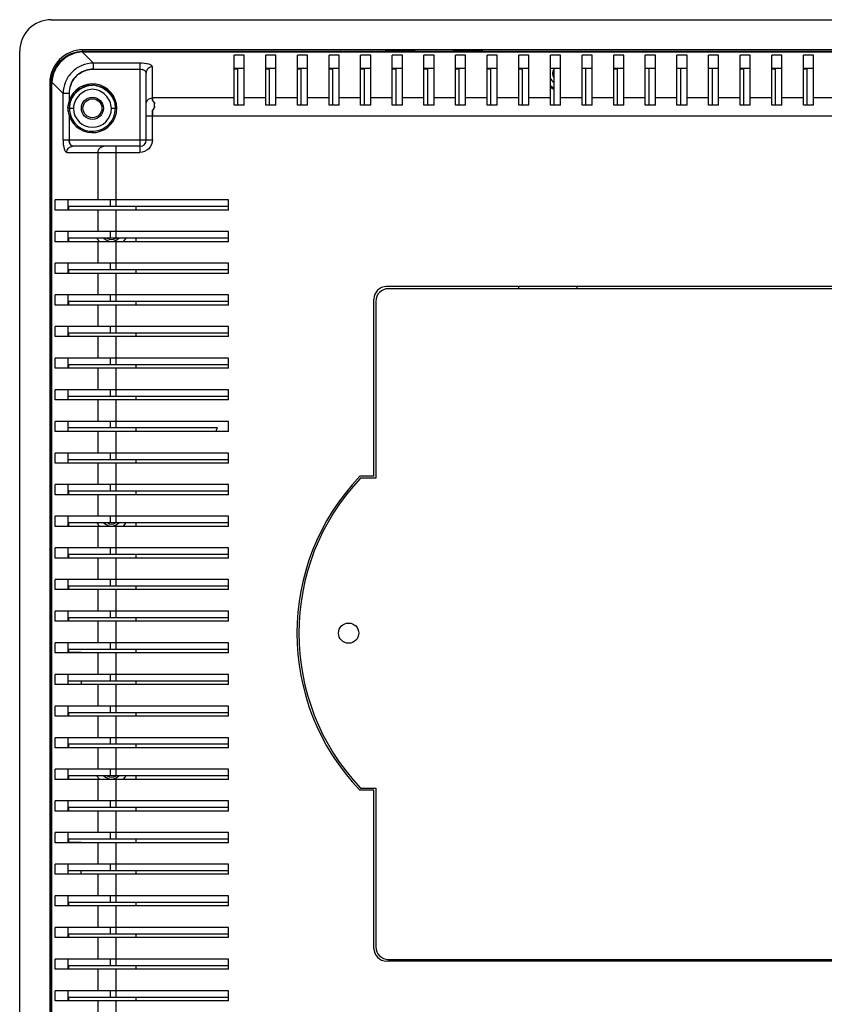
# Model space of a CAD drawing. Header units: inches. Extents: x 0 to 34, y 0 to 22.
# Tile 18 of 31: x 20.9 to 24.7, y 7.9 to 12.5. Entities that reach past the tile are written whole.
import ezdxf

# ---------------------------------------------------------------- set-up
doc = ezdxf.new("R2010")
doc.units = ezdxf.units.IN
doc.header["$LTSCALE"] = 1.87
doc.header["$MEASUREMENT"] = 0
doc.layers.get('0').update_dxf_attribs({"linetype": 'CONTINUOUS'})

msp = doc.modelspace()

# ---------------------------------------------------------------- linework, layer by layer
at = {"color": 7, "linetype": 'CONTINUOUS'}
for p, q in [((21.0849, 12.4947), (29.9727, 12.4947)), ((20.9372, 5.6443), (20.9372, 12.3471)), ((21.2325, 12.3472), (21.2325, 12.3543)), ((29.825, 12.3543), (21.2325, 12.3543)), ((22.6469, 12.3486), (22.6469, 12.3507)), ((22.6469, 12.3507), (22.7798, 12.3507)), ((22.7798, 12.3486), (22.6469, 12.3486)), ((22.7798, 12.3507), (22.7798, 12.3486)), ((22.9628, 12.3486), (22.9628, 12.3507)), ((22.9628, 12.3507), (23.0957, 12.3507)), ((23.0957, 12.3486), (22.9628, 12.3486)), ((23.0957, 12.3507), (23.0957, 12.3486)), ((21.9382, 12.2646), (21.9559, 12.2646)), ((22.0859, 12.2646), (22.1036, 12.2646)), ((22.2335, 12.2646), (22.2512, 12.2646)), ((22.3811, 12.2646), (22.3989, 12.2646)), ((22.5288, 12.2646), (22.5465, 12.2646)), ((22.6764, 12.2646), (22.6941, 12.2646)), ((22.824, 12.2646), (22.8418, 12.2646)), ((22.9717, 12.2646), (22.9894, 12.2646)), ((23.1193, 12.2646), (23.137, 12.2646)), ((23.267, 12.2646), (23.2847, 12.2646)), ((23.7099, 12.2646), (23.7276, 12.2646)), ((24.3004, 12.2646), (24.3181, 12.2646)), ((24.4481, 12.2646), (24.4658, 12.2646)), ((24.5957, 12.2646), (24.6134, 12.2646)), ((21.0777, 12.1994), (21.0777, 5.7919)), ((21.0777, 12.1994), (21.0847, 12.1994)), ((21.5565, 12.1215), (21.5564, 12.1198)), ((21.5564, 12.1198), (21.5566, 12.1187)), ((21.5565, 12.1215), (21.5573, 12.1253)), ((21.5574, 12.1253), (21.5565, 12.1215)), ((21.5566, 12.1187), (21.557, 12.1179)), ((21.5572, 12.1179), (21.5568, 12.1187)), ((21.5576, 12.1282), (21.5573, 12.1295)), ((21.5573, 12.1294), (21.5574, 12.1281)), ((21.5573, 12.1253), (21.5576, 12.1272)), ((21.5574, 12.1281), (21.5575, 12.1271)), ((21.5575, 12.1271), (21.5574, 12.1253)), ((21.5564, 12.0669), (21.5565, 12.0647)), ((21.5573, 12.0576), (21.5565, 12.0647)), ((21.5565, 12.0647), (21.5573, 12.0576)), ((21.5575, 12.0549), (21.5573, 12.0576)), ((21.5573, 12.0576), (21.5575, 12.0514)), ((21.5575, 12.0476), (21.5576, 12.0522)), ((21.5599, 12.0762), (21.5616, 12.0782)), ((21.5636, 12.0806), (21.56, 12.0762)), ((21.5616, 12.0782), (21.5636, 12.0806)), ((21.0813, 11.5971), (21.0813, 11.7299)), ((21.0813, 11.7299), (21.0833, 11.7299)), ((21.0833, 11.7299), (21.0833, 11.5971)), ((21.0833, 11.5971), (21.0813, 11.5971)), ((21.1674, 11.6058), (21.1674, 11.6235)), ((21.4817, 11.6058), (21.4817, 11.6235)), ((21.1674, 11.4582), (21.1674, 11.4759)), ((21.4817, 11.4582), (21.4817, 11.4759)), ((21.0813, 11.2811), (21.0813, 11.414)), ((21.0813, 11.414), (21.0833, 11.414)), ((21.0833, 11.414), (21.0833, 11.2811)), ((21.1674, 11.3106), (21.1674, 11.3283)), ((21.4817, 11.3106), (21.4817, 11.3283)), ((21.0833, 11.2811), (21.0813, 11.2811)), ((21.1674, 11.1629), (21.1674, 11.1806)), ((21.4817, 11.1629), (21.4817, 11.1806)), ((21.1674, 11.0153), (21.1674, 11.033)), ((21.4817, 11.0153), (21.4817, 11.033)), ((21.1674, 10.8676), (21.1674, 10.8854)), ((21.4817, 10.8676), (21.4817, 10.8854)), ((21.4817, 10.72), (21.4817, 10.7377)), ((21.4817, 10.5724), (21.4817, 10.5901)), ((21.4817, 10.4247), (21.4817, 10.4424)), ((21.1674, 10.2771), (21.1674, 10.2948)), ((21.4817, 10.2771), (21.4817, 10.2948)), ((21.1674, 10.1295), (21.1674, 10.1472)), ((21.4817, 10.1295), (21.4817, 10.1472)), ((21.1674, 9.9818), (21.1674, 9.9995)), ((21.4817, 9.9818), (21.4817, 9.9995)), ((21.1674, 9.8342), (21.1674, 9.8519)), ((21.4817, 9.8342), (21.4817, 9.8519)), ((21.1674, 9.6865), (21.1674, 9.7043)), ((21.4817, 9.6865), (21.4817, 9.7043)), ((21.1674, 9.5401), (21.1674, 9.5566)), ((21.2237, 9.5401), (21.1674, 9.5401)), ((21.4817, 9.5389), (21.4817, 9.5566)), ((21.2237, 9.409), (21.2237, 9.3913)), ((21.4817, 9.3913), (21.4817, 9.409)), ((21.1674, 9.2436), (21.1674, 9.2613)), ((21.4817, 9.2436), (21.4817, 9.2613)), ((21.1674, 9.096), (21.1674, 9.1137)), ((21.4817, 9.096), (21.4817, 9.1137)), ((21.1674, 8.9484), (21.1674, 8.9661)), ((21.4817, 8.9484), (21.4817, 8.9661)), ((21.1674, 8.8007), (21.1674, 8.8184)), ((21.4817, 8.8007), (21.4817, 8.8184)), ((21.1674, 8.6542), (21.1674, 8.6708)), ((21.2237, 8.6542), (21.1674, 8.6542)), ((21.4817, 8.6531), (21.4817, 8.6708)), ((21.2237, 8.5054), (21.2237, 8.5232)), ((21.4817, 8.5054), (21.4817, 8.5232)), ((21.1674, 8.3578), (21.1674, 8.3755)), ((21.4817, 8.3578), (21.4817, 8.3755)), ((21.1674, 8.2102), (21.1674, 8.2279)), ((21.4817, 8.2102), (21.4817, 8.2279)), ((21.1674, 8.0625), (21.1674, 8.0802)), ((21.4817, 8.0625), (21.4817, 8.0802)), ((21.1674, 7.9149), (21.1674, 7.9326)), ((21.4817, 7.9149), (21.4817, 7.9326))]:
    msp.add_line(p, q, dxfattribs=at)
at = {"color": 6, "linetype": 'CONTINUOUS'}
for p, q in [((21.2814, 12.292), (21.2289, 12.3445)), ((21.2289, 12.3445), (21.2325, 12.3445)), ((29.825, 12.347), (21.2325, 12.347)), ((21.2325, 12.3445), (21.2325, 12.3467)), ((21.2325, 12.3445), (29.825, 12.3445)), ((21.9382, 12.096), (21.9382, 12.3295)), ((21.9855, 12.3295), (21.9382, 12.3295)), ((21.9855, 12.0956), (21.9855, 12.3295)), ((22.0859, 12.096), (22.0859, 12.3295)), ((22.1331, 12.3295), (22.0859, 12.3295)), ((22.1331, 12.0956), (22.1331, 12.3295)), ((22.2335, 12.096), (22.2335, 12.3295)), ((22.2807, 12.3295), (22.2335, 12.3295)), ((22.2807, 12.0956), (22.2807, 12.3295)), ((22.3811, 12.096), (22.3811, 12.3295)), ((22.4284, 12.3295), (22.3811, 12.3295)), ((22.4284, 12.0956), (22.4284, 12.3295)), ((22.5288, 12.096), (22.5288, 12.3295)), ((22.576, 12.3295), (22.5288, 12.3295)), ((22.576, 12.0956), (22.576, 12.3295)), ((22.6764, 12.096), (22.6764, 12.3295)), ((22.7237, 12.3295), (22.6764, 12.3295)), ((22.7237, 12.0956), (22.7237, 12.3295)), ((22.824, 12.096), (22.824, 12.3295)), ((22.8713, 12.3295), (22.824, 12.3295)), ((22.8713, 12.0956), (22.8713, 12.3295)), ((22.9717, 12.096), (22.9717, 12.3295)), ((23.0189, 12.3295), (22.9717, 12.3295)), ((23.0189, 12.0956), (23.0189, 12.3295)), ((23.1193, 12.096), (23.1193, 12.3295)), ((23.1666, 12.3295), (23.1193, 12.3295)), ((23.1666, 12.0956), (23.1666, 12.3295)), ((23.267, 12.096), (23.267, 12.3295)), ((23.3142, 12.3295), (23.267, 12.3295)), ((23.3142, 12.0956), (23.3142, 12.3295)), ((23.4146, 12.096), (23.4146, 12.3295)), ((23.4618, 12.3295), (23.4146, 12.3295)), ((23.4618, 12.0956), (23.4618, 12.3295)), ((23.5622, 12.096), (23.5622, 12.3295)), ((23.6095, 12.3295), (23.5622, 12.3295)), ((23.6095, 12.0956), (23.6095, 12.3295)), ((23.7099, 12.096), (23.7099, 12.3295)), ((23.7571, 12.3295), (23.7099, 12.3295)), ((23.7571, 12.0956), (23.7571, 12.3295)), ((23.8575, 12.096), (23.8575, 12.3295)), ((23.9048, 12.3295), (23.8575, 12.3295)), ((23.9048, 12.0956), (23.9048, 12.3295)), ((24.0052, 12.096), (24.0052, 12.3295)), ((24.0524, 12.3295), (24.0052, 12.3295)), ((24.0524, 12.0956), (24.0524, 12.3295)), ((24.1528, 12.096), (24.1528, 12.3295)), ((24.2, 12.3295), (24.1528, 12.3295)), ((24.2, 12.0956), (24.2, 12.3295)), ((24.3004, 12.096), (24.3004, 12.3295)), ((24.3477, 12.3295), (24.3004, 12.3295)), ((24.3477, 12.0956), (24.3477, 12.3295)), ((24.4481, 12.096), (24.4481, 12.3295)), ((24.4953, 12.3295), (24.4481, 12.3295)), ((24.4953, 12.0956), (24.4953, 12.3295)), ((24.5957, 12.096), (24.5957, 12.3295)), ((24.6429, 12.3295), (24.5957, 12.3295)), ((24.6429, 12.0956), (24.6429, 12.3295)), ((21.2814, 12.2637), (21.2814, 12.292)), ((21.4983, 12.292), (21.2814, 12.292)), ((21.4983, 12.292), (21.4983, 11.8745)), ((21.5573, 12.1295), (21.5573, 12.2745)), ((21.2814, 12.2637), (21.4983, 12.2637)), ((21.5278, 11.9336), (21.5278, 12.2462)), ((21.9382, 12.2679), (21.9855, 12.2679)), ((21.9559, 12.096), (21.9559, 12.2679)), ((22.0859, 12.2679), (22.1331, 12.2679)), ((22.1036, 12.096), (22.1036, 12.2679)), ((22.2335, 12.2679), (22.2807, 12.2679)), ((22.2512, 12.096), (22.2512, 12.2679)), ((22.3811, 12.2679), (22.4284, 12.2679)), ((22.3989, 12.096), (22.3989, 12.2679)), ((22.5288, 12.2679), (22.576, 12.2679)), ((22.5465, 12.096), (22.5465, 12.2679)), ((22.6764, 12.2679), (22.7237, 12.2679)), ((22.6941, 12.096), (22.6941, 12.2679)), ((22.824, 12.2679), (22.8713, 12.2679)), ((22.8418, 12.096), (22.8418, 12.2679)), ((22.9717, 12.2679), (23.0189, 12.2679)), ((22.9894, 12.096), (22.9894, 12.2679)), ((23.1193, 12.2679), (23.1666, 12.2679)), ((23.137, 12.096), (23.137, 12.2679)), ((23.267, 12.2679), (23.3142, 12.2679)), ((23.2847, 12.096), (23.2847, 12.2679)), ((23.4146, 12.2679), (23.4618, 12.2679)), ((23.4323, 12.096), (23.4323, 12.2679)), ((23.5622, 12.2679), (23.6095, 12.2679)), ((23.58, 12.096), (23.58, 12.2679)), ((23.7099, 12.2679), (23.7571, 12.2679)), ((23.7276, 12.096), (23.7276, 12.2679)), ((23.8575, 12.2679), (23.9048, 12.2679)), ((23.8752, 12.096), (23.8752, 12.2679)), ((24.0052, 12.2679), (24.0524, 12.2679)), ((24.0229, 12.096), (24.0229, 12.2679)), ((24.1528, 12.2679), (24.2, 12.2679)), ((24.1705, 12.096), (24.1705, 12.2679)), ((24.3004, 12.2679), (24.3477, 12.2679)), ((24.3181, 12.096), (24.3181, 12.2679)), ((24.4481, 12.2679), (24.4953, 12.2679)), ((24.4658, 12.096), (24.4658, 12.2679)), ((24.5957, 12.2679), (24.6429, 12.2679)), ((24.6134, 12.096), (24.6134, 12.2679)), ((21.0849, 12.1993), (21.0849, 5.7919)), ((21.0873, 12.1993), (21.0851, 12.1993)), ((21.0873, 12.1993), (21.0874, 12.2029)), ((21.0873, 5.7919), (21.0873, 12.1993)), ((21.1398, 12.1505), (21.0874, 12.2029)), ((21.1398, 11.9337), (21.1398, 12.1505)), ((21.1683, 12.1506), (21.1406, 12.1505)), ((21.1682, 12.1506), (21.1682, 12.1151)), ((21.1682, 12.1151), (21.1738, 12.1133)), ((21.9382, 12.1295), (21.5573, 12.1295)), ((21.9855, 12.096), (21.9382, 12.096)), ((22.0859, 12.1295), (21.9855, 12.1295)), ((22.1331, 12.096), (22.0859, 12.096)), ((22.2335, 12.1295), (22.1331, 12.1295)), ((22.2807, 12.096), (22.2335, 12.096)), ((22.3811, 12.1295), (22.2807, 12.1295)), ((22.4284, 12.096), (22.3811, 12.096)), ((22.5288, 12.1295), (22.4284, 12.1295)), ((22.576, 12.096), (22.5288, 12.096)), ((22.6764, 12.1295), (22.576, 12.1295)), ((22.7237, 12.096), (22.6764, 12.096)), ((22.824, 12.1295), (22.7237, 12.1295)), ((22.8713, 12.096), (22.824, 12.096)), ((22.9717, 12.1295), (22.8713, 12.1295)), ((23.0189, 12.096), (22.9717, 12.096)), ((23.1193, 12.1295), (23.0189, 12.1295)), ((23.1666, 12.096), (23.1193, 12.096)), ((23.267, 12.1295), (23.1666, 12.1295)), ((23.3142, 12.096), (23.267, 12.096)), ((23.4146, 12.1295), (23.3142, 12.1295)), ((23.4618, 12.096), (23.4146, 12.096)), ((23.5622, 12.1295), (23.4618, 12.1295)), ((23.6095, 12.096), (23.5622, 12.096)), ((23.7099, 12.1295), (23.6095, 12.1295)), ((23.7571, 12.096), (23.7099, 12.096)), ((23.8575, 12.1295), (23.7571, 12.1295)), ((23.9048, 12.096), (23.8575, 12.096)), ((24.0052, 12.1295), (23.9048, 12.1295)), ((24.0524, 12.096), (24.0052, 12.096)), ((24.1528, 12.1295), (24.0524, 12.1295)), ((24.2, 12.096), (24.1528, 12.096)), ((24.3004, 12.1295), (24.2, 12.1295)), ((24.3477, 12.096), (24.3004, 12.096)), ((24.4481, 12.1295), (24.3477, 12.1295)), ((24.4953, 12.096), (24.4481, 12.096)), ((24.5957, 12.1295), (24.4953, 12.1295)), ((24.6429, 12.096), (24.5957, 12.096)), ((24.7433, 12.1295), (24.6429, 12.1295)), ((21.169, 12.0812), (21.1618, 12.0812)), ((21.1682, 12.0474), (21.1738, 12.0492)), ((21.1682, 12.0474), (21.1682, 11.9336)), ((21.169, 12.0812), (21.1882, 12.081)), ((21.3654, 12.081), (21.3847, 12.0812)), ((29.5298, 12.0446), (21.5278, 12.0446)), ((21.5573, 11.9336), (21.5573, 12.0446)), ((21.1406, 11.9337), (21.1683, 11.9336)), ((21.1682, 11.9336), (21.5573, 11.9336)), ((21.4983, 11.9041), (21.1856, 11.9041)), ((21.3872, 11.6235), (21.3872, 11.9041)), ((21.1574, 11.8745), (21.4983, 11.8745)), ((21.3023, 11.8745), (21.3023, 11.6531)), ((21.1024, 11.6058), (21.1024, 11.6531)), ((21.9116, 11.6531), (21.1024, 11.6531)), ((21.164, 11.6058), (21.164, 11.6531)), ((21.3589, 11.6531), (21.3589, 11.6235)), ((21.9116, 11.6058), (21.9116, 11.6531)), ((21.9116, 11.6058), (21.1024, 11.6058)), ((21.164, 11.6235), (21.9116, 11.6235)), ((21.3023, 11.6058), (21.3023, 11.5054)), ((21.3872, 11.4759), (21.3872, 11.6058)), ((21.1024, 11.4582), (21.1024, 11.5054)), ((21.9116, 11.5054), (21.1024, 11.5054)), ((21.164, 11.4582), (21.164, 11.5054)), ((21.3589, 11.5054), (21.3589, 11.4759)), ((21.9116, 11.4582), (21.9116, 11.5054)), ((21.9116, 11.4582), (21.1024, 11.4582)), ((21.164, 11.4759), (21.9116, 11.4759)), ((21.3023, 11.4582), (21.3023, 11.3578)), ((21.3872, 11.3283), (21.3872, 11.4582)), ((21.1024, 11.3106), (21.1024, 11.3578)), ((21.9116, 11.3578), (21.1024, 11.3578)), ((21.164, 11.3106), (21.164, 11.3578)), ((21.3589, 11.3578), (21.3589, 11.3283)), ((21.9116, 11.3106), (21.9116, 11.3578)), ((21.9116, 11.3106), (21.1024, 11.3106)), ((21.164, 11.3283), (21.9116, 11.3283)), ((21.3023, 11.3106), (21.3023, 11.2102)), ((21.3872, 11.1806), (21.3872, 11.3106)), ((25.824, 11.2491), (22.6498, 11.2491)), ((25.8152, 11.2388), (22.6587, 11.2388)), ((23.267, 11.2388), (23.267, 11.2491)), ((23.5386, 11.2491), (23.5386, 11.2388)), ((21.1024, 11.1629), (21.1024, 11.2102)), ((21.9116, 11.2102), (21.1024, 11.2102)), ((21.164, 11.1629), (21.164, 11.2102)), ((21.164, 11.1806), (21.9116, 11.1806)), ((21.3589, 11.2102), (21.3589, 11.1806)), ((21.9116, 11.1629), (21.9116, 11.2102)), ((22.5908, 10.3633), (22.5908, 11.1901)), ((22.5996, 11.1798), (22.5996, 10.355)), ((21.9116, 11.1629), (21.1024, 11.1629)), ((21.3023, 11.1629), (21.3023, 11.0625)), ((21.3872, 11.033), (21.3872, 11.1629)), ((21.1024, 11.0153), (21.1024, 11.0625)), ((21.9116, 11.0625), (21.1024, 11.0625)), ((21.164, 11.0153), (21.164, 11.0625)), ((21.164, 11.033), (21.9116, 11.033)), ((21.3589, 11.0625), (21.3589, 11.033)), ((21.9116, 11.0153), (21.9116, 11.0625)), ((21.9116, 11.0153), (21.1024, 11.0153)), ((21.3023, 11.0153), (21.3023, 10.9149)), ((21.3872, 10.8854), (21.3872, 11.0153)), ((21.1024, 10.8676), (21.1024, 10.9149)), ((21.9116, 10.9149), (21.1024, 10.9149)), ((21.164, 10.8676), (21.164, 10.9149)), ((21.3589, 10.9149), (21.3589, 10.8854)), ((21.9116, 10.8676), (21.9116, 10.9149)), ((21.9116, 10.8676), (21.1024, 10.8676)), ((21.164, 10.8854), (21.9116, 10.8854)), ((21.3023, 10.8676), (21.3023, 10.7673)), ((21.3872, 10.7377), (21.3872, 10.8676)), ((21.1024, 10.72), (21.1024, 10.7673)), ((21.9116, 10.7673), (21.1024, 10.7673)), ((21.164, 10.72), (21.164, 10.7673)), ((21.3589, 10.7673), (21.3589, 10.7377)), ((21.9116, 10.72), (21.9116, 10.7673)), ((21.9116, 10.72), (21.1024, 10.72)), ((21.164, 10.7377), (21.9116, 10.7377)), ((21.3023, 10.72), (21.3023, 10.6196)), ((21.3872, 10.5901), (21.3872, 10.72)), ((21.1024, 10.5724), (21.1024, 10.6196)), ((21.9116, 10.6196), (21.1024, 10.6196)), ((21.164, 10.5724), (21.164, 10.6196)), ((21.3589, 10.6196), (21.3589, 10.5901)), ((21.9116, 10.5724), (21.9116, 10.6196)), ((21.9116, 10.5724), (21.1024, 10.5724)), ((21.8586, 10.5901), (21.164, 10.5901)), ((21.3023, 10.5724), (21.3023, 10.472)), ((21.3872, 10.4424), (21.3872, 10.5724)), ((21.1024, 10.4247), (21.1024, 10.472)), ((21.9116, 10.472), (21.1024, 10.472)), ((21.164, 10.4247), (21.164, 10.472)), ((21.164, 10.4424), (21.9116, 10.4424)), ((21.3589, 10.472), (21.3589, 10.4424)), ((21.9116, 10.4247), (21.9116, 10.472)), ((21.9116, 10.4247), (21.1024, 10.4247)), ((21.3023, 10.4247), (21.3023, 10.3243)), ((21.3872, 10.2948), (21.3872, 10.4247)), ((22.5908, 10.3633), (22.5246, 10.3633)), ((22.5996, 10.355), (22.5284, 10.355)), ((21.1024, 10.2771), (21.1024, 10.3243)), ((21.9116, 10.3243), (21.1024, 10.3243)), ((21.164, 10.2771), (21.164, 10.3243)), ((21.3589, 10.3243), (21.3589, 10.2948)), ((21.9116, 10.2771), (21.9116, 10.3243)), ((21.9116, 10.2771), (21.1024, 10.2771)), ((21.164, 10.2948), (21.9116, 10.2948)), ((21.3023, 10.2771), (21.3023, 10.1767)), ((21.3872, 10.1472), (21.3872, 10.2771)), ((21.1024, 10.1295), (21.1024, 10.1767)), ((21.9116, 10.1767), (21.1024, 10.1767)), ((21.164, 10.1295), (21.164, 10.1767)), ((21.3589, 10.1767), (21.3589, 10.1472)), ((21.9116, 10.1295), (21.9116, 10.1767)), ((21.9116, 10.1295), (21.1024, 10.1295)), ((21.164, 10.1472), (21.9116, 10.1472)), ((21.3023, 10.1295), (21.3023, 10.0291)), ((21.3872, 9.9995), (21.3872, 10.1295)), ((21.1024, 9.9818), (21.1024, 10.0291)), ((21.9116, 10.0291), (21.1024, 10.0291)), ((21.164, 9.9818), (21.164, 10.0291)), ((21.3589, 10.0291), (21.3589, 9.9995)), ((21.9116, 9.9818), (21.9116, 10.0291)), ((21.9116, 9.9818), (21.1024, 9.9818)), ((21.164, 9.9995), (21.9116, 9.9995)), ((21.3023, 9.9818), (21.3023, 9.8814)), ((21.3872, 9.8519), (21.3872, 9.9818)), ((21.1024, 9.8342), (21.1024, 9.8814)), ((21.9116, 9.8814), (21.1024, 9.8814)), ((21.164, 9.8342), (21.164, 9.8814)), ((21.164, 9.8519), (21.9116, 9.8519)), ((21.3589, 9.8814), (21.3589, 9.8519)), ((21.9116, 9.8342), (21.9116, 9.8814)), ((21.9116, 9.8342), (21.1024, 9.8342)), ((21.3023, 9.8342), (21.3023, 9.7338)), ((21.3872, 9.7043), (21.3872, 9.8342)), ((21.1024, 9.6865), (21.1024, 9.7338)), ((21.9116, 9.7338), (21.1024, 9.7338)), ((21.164, 9.6865), (21.164, 9.7338)), ((21.164, 9.7043), (21.9116, 9.7043)), ((21.3589, 9.7338), (21.3589, 9.7043)), ((21.9116, 9.6865), (21.9116, 9.7338)), ((21.9116, 9.6865), (21.1024, 9.6865)), ((21.3023, 9.6865), (21.3023, 9.5861)), ((21.3872, 9.5566), (21.3872, 9.6865)), ((21.1024, 9.5389), (21.1024, 9.5861)), ((21.9116, 9.5861), (21.1024, 9.5861)), ((21.164, 9.5389), (21.164, 9.5861)), ((21.3589, 9.5861), (21.3589, 9.5566)), ((21.9116, 9.5389), (21.9116, 9.5861)), ((21.9116, 9.5389), (21.1024, 9.5389)), ((21.164, 9.5566), (21.9116, 9.5566)), ((21.3023, 9.5389), (21.3023, 9.4385)), ((21.3872, 9.409), (21.3872, 9.5389)), ((21.1024, 9.3913), (21.1024, 9.4385)), ((21.9116, 9.4385), (21.1024, 9.4385)), ((21.164, 9.3913), (21.164, 9.4385)), ((21.3589, 9.4385), (21.3589, 9.409)), ((21.9116, 9.3913), (21.9116, 9.4385)), ((21.9116, 9.3913), (21.1024, 9.3913)), ((21.164, 9.409), (21.9116, 9.409)), ((21.3023, 9.3913), (21.3023, 9.2909)), ((21.3872, 9.2613), (21.3872, 9.3913)), ((21.1024, 9.2436), (21.1024, 9.2909)), ((21.9116, 9.2909), (21.1024, 9.2909)), ((21.164, 9.2436), (21.164, 9.2909)), ((21.3589, 9.2909), (21.3589, 9.2613)), ((21.9116, 9.2436), (21.9116, 9.2909)), ((21.9116, 9.2436), (21.1024, 9.2436)), ((21.164, 9.2613), (21.9116, 9.2613)), ((21.3023, 9.2436), (21.3023, 9.1432)), ((21.3872, 9.1137), (21.3872, 9.2436)), ((21.1024, 9.096), (21.1024, 9.1432)), ((21.9116, 9.1432), (21.1024, 9.1432)), ((21.164, 9.096), (21.164, 9.1432)), ((21.164, 9.1137), (21.9116, 9.1137)), ((21.3589, 9.1432), (21.3589, 9.1137)), ((21.9116, 9.096), (21.9116, 9.1432)), ((21.9116, 9.096), (21.1024, 9.096)), ((21.3023, 9.096), (21.3023, 8.9956)), ((21.3872, 8.9661), (21.3872, 9.096)), ((21.1024, 8.9484), (21.1024, 8.9956)), ((21.9116, 8.9956), (21.1024, 8.9956)), ((21.164, 8.9484), (21.164, 8.9956)), ((21.164, 8.9661), (21.9116, 8.9661)), ((21.3589, 8.9956), (21.3589, 8.9661)), ((21.9116, 8.9484), (21.9116, 8.9956)), ((21.9116, 8.9484), (21.1024, 8.9484)), ((21.3023, 8.9484), (21.3023, 8.848)), ((21.3872, 8.8184), (21.3872, 8.9484)), ((22.5908, 8.8979), (22.5246, 8.8979)), ((22.5284, 8.9073), (22.5996, 8.9073)), ((22.5908, 8.1597), (22.5908, 8.8979)), ((22.5996, 8.9073), (22.5996, 8.1671)), ((21.1024, 8.8007), (21.1024, 8.848)), ((21.9116, 8.848), (21.1024, 8.848)), ((21.164, 8.8007), (21.164, 8.848)), ((21.3589, 8.848), (21.3589, 8.8184)), ((21.9116, 8.8007), (21.9116, 8.848)), ((21.9116, 8.8007), (21.1024, 8.8007)), ((21.164, 8.8184), (21.9116, 8.8184)), ((21.3023, 8.8007), (21.3023, 8.7003)), ((21.3872, 8.6708), (21.3872, 8.8007)), ((21.1024, 8.6531), (21.1024, 8.7003)), ((21.9116, 8.7003), (21.1024, 8.7003)), ((21.164, 8.6531), (21.164, 8.7003)), ((21.3589, 8.7003), (21.3589, 8.6708)), ((21.9116, 8.6531), (21.9116, 8.7003)), ((21.9116, 8.6531), (21.1024, 8.6531)), ((21.164, 8.6708), (21.9116, 8.6708)), ((21.3023, 8.6531), (21.3023, 8.5527)), ((21.3872, 8.5232), (21.3872, 8.6531)), ((21.1024, 8.5054), (21.1024, 8.5527)), ((21.9116, 8.5527), (21.1024, 8.5527)), ((21.164, 8.5054), (21.164, 8.5527)), ((21.3589, 8.5527), (21.3589, 8.5232)), ((21.9116, 8.5054), (21.9116, 8.5527)), ((21.9116, 8.5054), (21.1024, 8.5054)), ((21.164, 8.5232), (21.9116, 8.5232)), ((21.3023, 8.5054), (21.3023, 8.405)), ((21.3872, 8.3755), (21.3872, 8.5054)), ((21.1024, 8.3578), (21.1024, 8.405)), ((21.9116, 8.405), (21.1024, 8.405)), ((21.164, 8.3578), (21.164, 8.405)), ((21.164, 8.3755), (21.9116, 8.3755)), ((21.3589, 8.405), (21.3589, 8.3755)), ((21.9116, 8.3578), (21.9116, 8.405)), ((21.9116, 8.3578), (21.1024, 8.3578)), ((21.3023, 8.3578), (21.3023, 8.2574)), ((21.3872, 8.2279), (21.3872, 8.3578)), ((21.1024, 8.2102), (21.1024, 8.2574)), ((21.9116, 8.2574), (21.1024, 8.2574)), ((21.164, 8.2102), (21.164, 8.2574)), ((21.164, 8.2279), (21.9116, 8.2279)), ((21.3589, 8.2574), (21.3589, 8.2279)), ((21.9116, 8.2102), (21.9116, 8.2574)), ((21.9116, 8.2102), (21.1024, 8.2102)), ((21.3023, 8.2102), (21.3023, 8.1098)), ((21.3872, 8.0802), (21.3872, 8.2102)), ((21.1024, 8.0625), (21.1024, 8.1098)), ((21.9116, 8.1098), (21.1024, 8.1098)), ((21.164, 8.0625), (21.164, 8.1098)), ((21.3589, 8.1098), (21.3589, 8.0802)), ((21.9116, 8.0625), (21.9116, 8.1098)), ((25.824, 8.1006), (22.6498, 8.1006)), ((22.6587, 8.108), (25.8152, 8.108)), ((23.267, 8.1006), (23.267, 8.108)), ((23.5386, 8.108), (23.5386, 8.1006)), ((21.9116, 8.0625), (21.1024, 8.0625)), ((21.164, 8.0802), (21.9116, 8.0802)), ((21.3023, 8.0625), (21.3023, 7.9621)), ((21.3872, 7.9326), (21.3872, 8.0625)), ((21.1024, 7.9149), (21.1024, 7.9621)), ((21.9116, 7.9621), (21.1024, 7.9621)), ((21.164, 7.9149), (21.164, 7.9621)), ((21.3589, 7.9621), (21.3589, 7.9326)), ((21.9116, 7.9149), (21.9116, 7.9621)), ((21.9116, 7.9149), (21.1024, 7.9149)), ((21.164, 7.9326), (21.9116, 7.9326)), ((21.3023, 7.9149), (21.3023, 7.8145)), ((21.3872, 7.785), (21.3872, 7.9149))]:
    msp.add_line(p, q, dxfattribs=at)
for centre, radius in [((21.2768, 12.0812), 0.0517), ((22.4727, 9.6312), 0.0472)]:
    msp.add_circle(centre, radius, dxfattribs=at)
at = {"color": 7, "linetype": 'CONTINUOUS'}
msp.add_circle((21.2768, 12.0813), 0.0443, dxfattribs=at)
for centre, radius, start, end in [((21.0849, 12.3471), 0.1476, 90, 180), ((21.2325, 12.1994), 0.1549, 90, 180), ((21.2373, 12.197), 0.1477, 93.25, 104.0884), ((21.2373, 12.2043), 0.1404, 93.4142, 94.153), ((21.2388, 12.1931), 0.1519, 144.5601, 159.6232), ((21.2392, 12.1927), 0.1525, 135.0368, 144.5438), ((21.236, 12.1956), 0.1482, 143.4589, 144.731), ((21.2375, 12.1944), 0.1501, 127.1361, 143.4287), ((21.2348, 12.1946), 0.1477, 166.4313, 175.9874), ((21.2355, 12.1944), 0.1484, 160.8841, 166.4143), ((21.2367, 12.194), 0.1497, 159.6724, 160.8903), ((21.2426, 12.1918), 0.1557, 159.6843, 160.8532), ((21.2767, 12.1551), 0.1073, 126.7681, 144.0766), ((21.2756, 12.1564), 0.1056, 125.6176, 143.8834), ((21.2832, 12.1416), 0.1223, 107.1596, 108.0745), ((21.2819, 12.1442), 0.1194, 106.9213, 107.8586), ((21.2827, 12.1412), 0.1225, 90.5907, 106.8579), ((21.4993, 12.222), 0.0416, 74.6533, 77.2681), ((23.4618, 12.2437), 0.0369, 144.6419, 215.3581), ((21.2336, 12.1947), 0.1465, 175.9966, 176.779), ((21.2277, 12.1945), 0.1405, 175.8366, 176.5796), ((21.2871, 12.1499), 0.1189, 161.0158, 179.6629), ((21.2768, 12.0812), 0.1079, 359.9993, 162.7211), ((21.2843, 12.1514), 0.1158, 161.2538, 162.4167), ((21.2837, 12.1511), 0.1153, 155.09, 161.0376), ((21.277, 12.1023), 0.0868, 82.2861, 88.7415), ((23.4618, 12.2437), 0.0738, 229.4697, 246.0947), ((23.4618, 12.2437), 0.0795, 232.94, 247.8596), ((23.4618, 12.2437), 0.0517, 202.4933, 234.3862), ((21.2855, 12.073), 0.1174, 143.3374, 145.4447), ((21.2556, 12.0811), 0.0938, 172.7108, 187.2432), ((21.2546, 12.0811), 0.0929, 165.4574, 172.6721), ((21.2591, 12.0811), 0.0969, 166.353, 173.0725), ((21.2519, 12.0819), 0.09, 158.4066, 165.5097), ((21.2626, 12.0803), 0.1005, 159.7727, 166.353), ((21.2777, 12.0812), 0.1087, 174.1115, 180.0028), ((21.2686, 12.0787), 0.0994, 172.5673, 178.5335), ((21.2769, 12.0813), 0.1079, 168.32, 174.1136), ((21.2723, 12.0782), 0.1032, 166.5835, 172.5608), ((21.2757, 12.0815), 0.1068, 162.7154, 168.3163), ((21.2766, 12.0772), 0.1076, 160.6432, 166.5806), ((21.549, 12.1273), 0.00855, 358.8966, 5.9288), ((21.2623, 12.0816), 0.1002, 180.24, 186.7606), ((21.2549, 12.0814), 0.0931, 187.277, 194.4649), ((21.2594, 12.0813), 0.0972, 186.775, 193.4936), ((21.2526, 12.0807), 0.0907, 194.4191, 201.5426), ((21.2637, 12.0825), 0.1017, 193.573, 200.1943), ((21.5707, 12.0664), 0.0143, 168.1561, 177.9587), ((21.5715, 12.0662), 0.0152, 154.5478, 168.169), ((21.4007, 12.0558), 0.157, 355.9278, 357.0107), ((21.6952, 12.0437), 0.1379, 178.371, 179.6043), ((22.5755, 12.0164), 1.0186, 178.031, 178.2445), ((21.5087, 12.0518), 0.0489, 0.5365, 3.7262), ((21.2168, 11.9338), 0.0486, 180.2664, 192.5196), ((21.2139, 11.9332), 0.0456, 192.5504, 194.7009), ((21.1986, 11.9274), 0.0293, 206.2083, 208.5446), ((21.1972, 11.927), 0.0278, 206.4879, 208.9233), ((21.3654, 11.5055), 0.0738, 203.9006, 220.0042), ((21.3654, 11.5055), 0.0458, 220.8992, 319.099), ((21.3654, 11.5055), 0.0369, 234.1849, 305.8151), ((21.3654, 11.5055), 0.0738, 320.1007, 336.0997), ((21.3654, 10.1768), 0.0738, 203.9006, 220.0042), ((21.3654, 10.1768), 0.0458, 220.8992, 319.099), ((21.3654, 10.1768), 0.0369, 234.1849, 305.8151), ((21.3654, 10.1768), 0.0738, 320.1007, 336.0997), ((21.3654, 8.9957), 0.0738, 203.9006, 220.0042), ((21.3654, 8.9957), 0.0458, 220.8992, 319.099), ((21.3654, 8.9957), 0.0369, 234.1849, 305.8151), ((21.3654, 8.9957), 0.0738, 320.1007, 336.0997)]:
    msp.add_arc(centre, radius, start, end, dxfattribs=at)
at = {"color": 6, "linetype": 'CONTINUOUS'}
for centre, radius, start, end in [((21.2332, 12.2029), 0.1441, 91.0455, 92.6287), ((21.2331, 12.2039), 0.1431, 90.2517, 91.0446), ((21.2283, 12.1987), 0.1434, 178.1624, 179.7474), ((21.2293, 12.1987), 0.1444, 177.3722, 178.1634), ((21.2768, 12.0812), 0.1137, 197.3019, 162.6981), ((21.2772, 12.0812), 0.1083, 179.9823, 185.8997), ((21.2765, 12.0811), 0.1075, 185.8967, 359.9993), ((21.2768, 12.0812), 0.0886, 180.1159, 359.8852), ((21.4983, 11.9336), 0.0295, 270, 360), ((22.6498, 11.1901), 0.0591, 90, 180), ((22.6587, 11.1798), 0.0591, 90, 180), ((23.2939, 9.6306), 1.0624, 136.3945, 223.6055), ((23.2939, 9.6312), 1.0535, 136.6006, 223.3994), ((22.6498, 8.1597), 0.0591, 180, 270), ((22.6587, 8.1671), 0.0591, 180, 270)]:
    msp.add_arc(centre, radius, start, end, dxfattribs=at)
at = {"color": 7, "linetype": 'CONTINUOUS'}
for centre in [(21.0823, 9.4386), (21.0823, 8.5528)]:
    msp.add_ellipse(centre, major_axis=(0, 0.0591), ratio=0.017455, dxfattribs=at)
at = {"color": 6, "linetype": 'CONTINUOUS'}
for points, knots in [([(21.1141, 12.2874), (21.1183, 12.2932), (21.1281, 12.3046), (21.1396, 12.3142), (21.1459, 12.3188)], [0, 0, 0, 0, 0.480915, 1, 1, 1, 1]), ([(21.2266, 12.3469), (21.2268, 12.3469), (21.2279, 12.3465), (21.2285, 12.3453), (21.2289, 12.3445)], [0, 0, 0, 0, 0.172344, 1, 1, 1, 1]), ([(21.2814, 12.292), (21.263, 12.2917), (21.226, 12.2843), (21.1789, 12.2529), (21.1476, 12.2059), (21.1401, 12.1688), (21.1398, 12.1505)], [0, 0, 0, 0, 0.250065, 0.500141, 0.750112, 1, 1, 1, 1]), ([(21.5573, 12.2745), (21.5573, 12.2771), (21.5535, 12.2812), (21.5473, 12.2844), (21.5294, 12.2908), (21.5124, 12.2919), (21.4983, 12.292)], [0, 0, 0, 0, 0.122667, 0.217373, 0.3372, 1, 1, 1, 1]), ([(21.5573, 12.2745), (21.5498, 12.2745), (21.5344, 12.2687), (21.5278, 12.2535), (21.5278, 12.2462)], [0, 0, 0, 0, 0.507427, 1, 1, 1, 1]), ([(21.085, 12.2053), (21.085, 12.2051), (21.0853, 12.2039), (21.0865, 12.2033), (21.0874, 12.2029)], [0, 0, 0, 0, 0.172261, 1, 1, 1, 1]), ([(21.3652, 12.081), (21.3647, 12.1035), (21.3442, 12.1483), (21.2768, 12.1805), (21.2094, 12.1483), (21.1889, 12.1035), (21.1884, 12.081)], [0, 0, 0, 0, 0.250509, 0.5, 0.749492, 1, 1, 1, 1]), ([(21.5278, 12.1012), (21.5278, 12.1067), (21.5314, 12.1181), (21.5408, 12.1253), (21.546, 12.1274)], [0, 0, 0, 0, 0.494616, 1, 1, 1, 1]), ([(21.1398, 11.9337), (21.1399, 11.9195), (21.1411, 11.9024), (21.1474, 11.8846), (21.1506, 11.8782), (21.1547, 11.8748), (21.1574, 11.8745)], [0, 0, 0, 0, 0.662216, 0.782364, 0.877486, 1, 1, 1, 1]), ([(21.1574, 11.8745), (21.1573, 11.882), (21.1631, 11.8975), (21.1784, 11.9041), (21.1856, 11.9041)], [0, 0, 0, 0, 0.507295, 1, 1, 1, 1]), ([(21.3023, 11.8745), (21.3023, 11.882), (21.3086, 11.8969), (21.3234, 11.9041), (21.3306, 11.9041)], [0, 0, 0, 0, 0.507149, 1, 1, 1, 1]), ([(21.8592, 10.5899), (21.8591, 10.5898), (21.8566, 10.5841), (21.8546, 10.5782), (21.8531, 10.5723)], [0, 0, 0, 0, 0.011277, 1, 1, 1, 1])]:
    msp.add_open_spline(points, degree=3, knots=knots, dxfattribs=at)
for points in [[(21.1459, 12.3188), (21.1693, 12.3355), (21.1977, 12.3455), (21.2266, 12.3468)], [(21.0851, 12.2053), (21.0864, 12.2347), (21.0967, 12.2637), (21.1141, 12.2874)], [(21.546, 12.1274), (21.5496, 12.1288), (21.5535, 12.1295), (21.5573, 12.1295)], [(21.5671, 12.0912), (21.5665, 12.095), (21.5665, 12.0989), (21.5671, 12.1027)], [(21.5573, 11.9336), (21.5573, 11.9186), (21.5435, 11.8883), (21.5132, 11.8745), (21.4983, 11.8745)]]:
    msp.add_open_spline(points, degree=3, dxfattribs=at)
at = {"color": 7, "linetype": 'CONTINUOUS'}
for points, knots in [([(21.2271, 12.3443), (21.2057, 12.3428), (21.177, 12.334), (21.1527, 12.3184), (21.1469, 12.314)], [0, 0, 0, 0, 0.747464, 1, 1, 1, 1]), ([(21.5084, 12.2626), (21.5094, 12.2623), (21.5128, 12.2615), (21.5161, 12.2601), (21.5184, 12.2589)], [0, 0, 0, 0, 0.268764, 1, 1, 1, 1]), ([(21.5103, 12.2621), (21.511, 12.2619), (21.5139, 12.2611), (21.5166, 12.26), (21.5185, 12.2589)], [0, 0, 0, 0, 0.266125, 1, 1, 1, 1]), ([(21.5184, 12.2589), (21.5191, 12.2585), (21.5217, 12.2569), (21.5239, 12.2548), (21.5252, 12.253)], [0, 0, 0, 0, 0.27623, 1, 1, 1, 1]), ([(21.5185, 12.2589), (21.5199, 12.2581), (21.5244, 12.2552), (21.5278, 12.2499), (21.5278, 12.2462)], [0, 0, 0, 0, 0.3036, 1, 1, 1, 1]), ([(21.1913, 12.1432), (21.2014, 12.1568), (21.2277, 12.1799), (21.262, 12.1894), (21.2789, 12.1891)], [0, 0, 0, 0, 0.500526, 1, 1, 1, 1]), ([(21.2886, 12.1883), (21.3138, 12.1849), (21.362, 12.1575), (21.3838, 12.1066), (21.3844, 12.0812)], [0, 0, 0, 0, 0.500228, 1, 1, 1, 1]), ([(21.557, 12.1179), (21.5573, 12.1172), (21.5591, 12.1146), (21.5618, 12.1129), (21.5636, 12.1112)], [0, 0, 0, 0, 0.2208, 1, 1, 1, 1]), ([(21.5636, 12.1113), (21.5631, 12.1119), (21.5609, 12.1141), (21.5583, 12.116), (21.5572, 12.1179)], [0, 0, 0, 0, 0.271737, 1, 1, 1, 1]), ([(21.5671, 12.1021), (21.5672, 12.1046), (21.5663, 12.1081), (21.5642, 12.1106), (21.5636, 12.1113)], [0, 0, 0, 0, 0.733475, 1, 1, 1, 1]), ([(21.1724, 11.9146), (21.1721, 11.9152), (21.1708, 11.9181), (21.1699, 11.9211), (21.1694, 11.9234)], [0, 0, 0, 0, 0.23406, 1, 1, 1, 1]), ([(21.1857, 11.9042), (21.1845, 11.9043), (21.1791, 11.9052), (21.175, 11.9099), (21.1729, 11.9136)], [0, 0, 0, 0, 0.219302, 1, 1, 1, 1]), ([(21.1857, 11.9041), (21.1845, 11.9041), (21.179, 11.905), (21.1749, 11.9097), (21.1729, 11.9134)], [0, 0, 0, 0, 0.215984, 1, 1, 1, 1])]:
    msp.add_open_spline(points, degree=3, knots=knots, dxfattribs=at)
for points in [[(21.1151, 12.2811), (21.1074, 12.2703), (21.1012, 12.2583), (21.0966, 12.2459)], [(21.1313, 12.3005), (21.1362, 12.3053), (21.1414, 12.3099), (21.1469, 12.314)], [(21.0955, 12.2429), (21.0912, 12.2306), (21.0885, 12.2177), (21.0875, 12.2047)], [(21.2141, 12.2423), (21.2236, 12.249), (21.2342, 12.2542), (21.2453, 12.2578)], [(21.2453, 12.2578), (21.2342, 12.2543), (21.2235, 12.249), (21.2141, 12.2423)], [(21.2471, 12.2584), (21.2582, 12.2618), (21.2699, 12.2636), (21.2814, 12.2637)], [(21.4983, 12.2637), (21.5017, 12.2637), (21.5051, 12.2633), (21.5084, 12.2626)], [(21.4983, 12.2637), (21.5017, 12.2637), (21.5051, 12.2633), (21.5084, 12.2626)], [(21.5252, 12.253), (21.5266, 12.2511), (21.5276, 12.2486), (21.5276, 12.2462)], [(21.1739, 12.1864), (21.1703, 12.1748), (21.1684, 12.1627), (21.1682, 12.1506)], [(21.1898, 12.2181), (21.1833, 12.2091), (21.1782, 12.199), (21.1747, 12.1886)], [(21.1791, 12.1997), (21.1822, 12.2063), (21.1859, 12.2127), (21.1901, 12.2185)], [(21.1751, 12.1128), (21.1784, 12.1223), (21.1831, 12.1314), (21.1888, 12.1397)], [(21.1621, 12.0812), (21.1622, 12.0851), (21.1624, 12.089), (21.1629, 12.0928)], [(21.5568, 12.1187), (21.5564, 12.1196), (21.5564, 12.1205), (21.5565, 12.1215)], [(21.5636, 12.1112), (21.5646, 12.1102), (21.5656, 12.1092), (21.5662, 12.1079)], [(21.5662, 12.1079), (21.567, 12.1064), (21.5673, 12.1045), (21.5671, 12.1027)], [(21.5671, 12.0912), (21.5672, 12.0893), (21.567, 12.0873), (21.5664, 12.0855)], [(21.5665, 12.0855), (21.567, 12.0872), (21.5672, 12.089), (21.5671, 12.0907)], [(21.5565, 12.0647), (21.5564, 12.0662), (21.5564, 12.0678), (21.5566, 12.0693)], [(21.5566, 12.0693), (21.5568, 12.0705), (21.5572, 12.0717), (21.5577, 12.0728)], [(21.5577, 12.0728), (21.5583, 12.074), (21.5591, 12.0752), (21.5599, 12.0762)], [(21.56, 12.0762), (21.5592, 12.0751), (21.5584, 12.074), (21.5578, 12.0727)], [(21.5636, 12.0806), (21.5648, 12.0821), (21.5659, 12.0837), (21.5665, 12.0855)], [(21.5664, 12.0855), (21.5658, 12.0837), (21.5647, 12.0821), (21.5636, 12.0806)], [(21.1694, 11.9234), (21.1686, 11.9267), (21.1682, 11.9302), (21.1682, 11.9336)], [(21.1723, 11.9145), (21.1712, 11.9168), (21.1704, 11.9192), (21.1698, 11.9216)]]:
    msp.add_open_spline(points, degree=3, dxfattribs=at)

doc.saveas('drawing.dxf')
